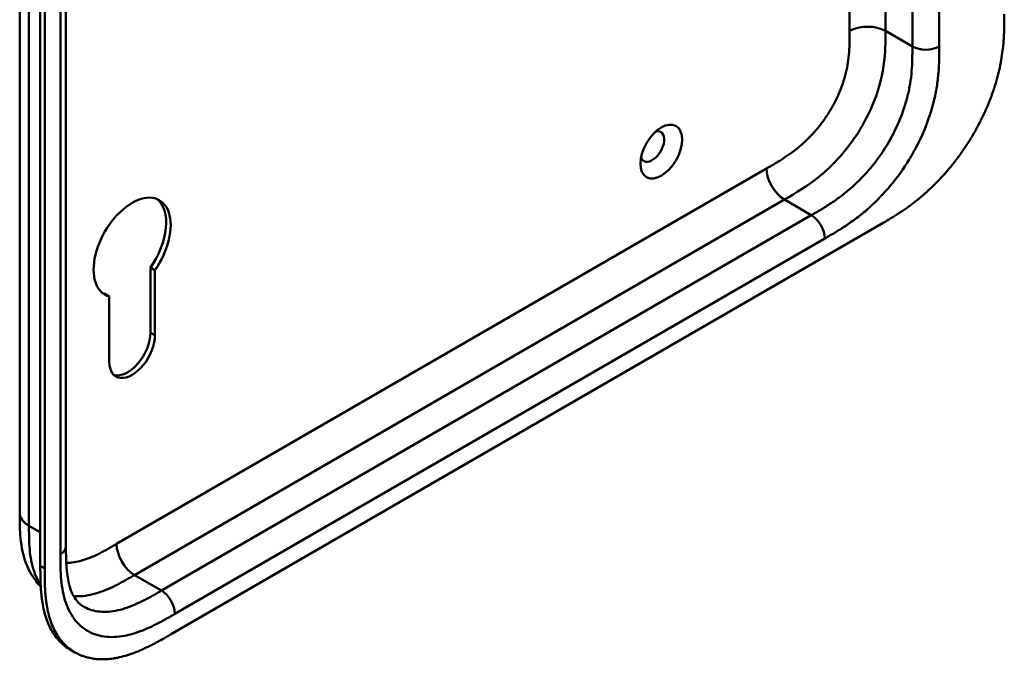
# Model space of a CAD drawing. Header units: millimetres. Extents: x 20 to 833, y 20 to 574.
# Tile 6 of 12: x 391 to 454, y 132 to 172. Entities that reach past the tile are written whole.
import ezdxf

# ---------------------------------------------------------------- set-up
doc = ezdxf.new("R2010")
doc.units = ezdxf.units.MM
doc.header["$LTSCALE"] = 2
doc.layers.add('Sichtbare Kanten(DIN)', color=7, linetype='Continuous', lineweight=50)
doc.layers.add('Sichtbare tangentiale Kanten(DIN)', color=7, linetype='Continuous', lineweight=50)

msp = doc.modelspace()

# ---------------------------------------------------------------- linework, layer by layer
at = {"layer": 'Sichtbare Kanten(DIN)'}
for p, q in [((394.38, 200.602), (394.38, 138.734)), ((392.764, 137.504), (392.764, 200.025)), ((393.038, 199.867), (393.038, 137.346)), ((400.969, 133.176), (445.919, 159.128)), ((399.713, 152.211), (399.713, 156.318)), ((399.996, 156.155), (399.713, 156.318)), ((399.996, 156.155), (399.996, 152.048)), ((397.111, 154.489), (396.828, 154.652)), ((397.111, 150.382), (397.111, 154.489)), ((391.463, 140.856), (391.463, 140.856)), ((394.38, 138.734), (394.38, 138.734)), ((394.947, 132.058), (394.672, 132.217))]:
    msp.add_line(p, q, dxfattribs=at)
msp.add_ellipse((431.929, 163.625), major_axis=(0.93, 1.611), ratio=0.57735, dxfattribs=at)
for centre, major_axis, start_param, end_param in [((431.363, 163.952), (-0.53, -0.918), 5.827281, 9.880682), ((398.554, 157.583), (-1.72, -2.979), 1.420127, 6.433775), ((398.271, 157.747), (1.72, 2.979), 4.56172, 6.200871), ((398.271, 157.747), (-1.72, -2.979), 0.082315, 0.15059), ((398.271, 151.378), (-1.02, -1.767), 0.139096, 2.356238), ((398.554, 151.215), (-1.02, -1.767), 5.497787, 8.639424)]:
    msp.add_ellipse(centre, major_axis=major_axis, ratio=0.57735, start_param=start_param, end_param=end_param, dxfattribs=at)
for points, knots in [([(391.463, 140.856), (391.463, 151.743), (391.463, 162.63), (391.463, 183.252), (391.463, 192.988), (391.463, 202.724)], [0, 0, 0, 0, 10, 10, 18.943141, 18.943141, 18.943141, 18.943141]), ([(445.919, 159.128), (446.085, 159.225), (446.418, 159.422), (446.839, 159.686), (447.263, 159.968), (447.603, 160.209), (448.028, 160.534), (448.368, 160.812), (448.789, 161.185), (449.123, 161.502), (449.533, 161.922), (449.855, 162.276), (450.247, 162.74), (450.551, 163.127), (450.916, 163.629), (451.196, 164.043), (451.528, 164.573), (451.779, 165.006), (452.071, 165.555), (452.287, 165.999), (452.533, 166.556), (452.711, 167.002), (452.909, 167.557), (453.047, 167.997), (453.194, 168.541), (453.292, 168.97), (453.39, 169.495), (453.451, 169.906), (453.506, 170.408), (453.535, 170.8), (453.557, 171.278), (453.567, 171.746), (453.567, 172.111), (453.567, 172.292)], [0.0000069, 0.0000069, 0.0000069, 0.0000069, 0.0407043, 0.0814017, 0.1017504, 0.1424478, 0.1627965, 0.203494, 0.2238427, 0.2645401, 0.2848888, 0.3255862, 0.3459349, 0.3866323, 0.406981, 0.4476784, 0.4680271, 0.5087246, 0.5290733, 0.5697707, 0.5901194, 0.6308168, 0.6511655, 0.6918629, 0.7122116, 0.752909, 0.7732577, 0.8139552, 0.8343039, 0.8750013, 0.89535, 0.9360474, 0.9767448, 0.9767448, 0.9767448, 0.9767448]), ([(392.788, 136.203), (392.684, 136.309), (392.586, 136.421), (392.2, 136.917), (391.974, 137.355), (391.635, 138.338), (391.542, 138.898), (391.463, 139.927), (391.463, 140.401), (391.463, 140.856)], [0.305386, 0.305386, 0.305386, 0.305386, 0.437781, 0.437781, 0.869328, 0.869328, 1.366387, 1.366387, 1.785137, 1.785137, 1.785137, 1.785137]), ([(394.38, 138.734), (394.38, 137.871), (394.406, 137.031), (394.641, 136.085), (394.743, 135.822), (395.043, 135.287), (395.256, 135.078), (395.496, 134.94)], [0, 0, 0, 0, 0.793105, 0.793105, 1.173513, 1.173513, 1.750739, 1.750739, 1.750739, 1.750739]), ([(394.672, 132.217), (394.611, 132.252), (394.429, 132.366), (394.202, 132.543), (393.938, 132.799), (393.744, 133.028), (393.526, 133.346), (393.372, 133.624), (393.205, 133.999), (393.091, 134.32), (392.976, 134.745), (392.904, 135.101), (392.844, 135.516), (392.816, 135.8), (392.794, 136.088), (392.784, 136.281), (392.774, 136.525), (392.769, 136.721), (392.766, 136.966), (392.764, 137.211), (392.764, 137.406), (392.764, 137.504)], [-0.4787048, -0.4787048, -0.4787048, -0.4787048, -0.4583375, -0.4166713, -0.3958382, -0.354172, -0.3333389, -0.2916727, -0.2708396, -0.2291735, -0.2083404, -0.1666742, -0.1458411, -0.1145915, -0.1041749, -0.0833418, -0.0729253, -0.0520922, -0.0416756, -0.0208425, -0.0000095, -0.0000095, -0.0000095, -0.0000095]), ([(393.038, 137.346), (393.038, 137.248), (393.038, 137.052), (393.04, 136.807), (393.043, 136.562), (393.048, 136.366), (393.058, 136.123), (393.069, 135.929), (393.09, 135.641), (393.119, 135.358), (393.179, 134.942), (393.251, 134.586), (393.366, 134.162), (393.479, 133.841), (393.646, 133.466), (393.801, 133.188), (394.019, 132.87), (394.212, 132.64), (394.476, 132.385), (394.705, 132.206), (395.011, 132.016), (395.27, 131.89), (395.612, 131.766), (395.898, 131.693), (396.27, 131.636), (396.578, 131.617), (396.974, 131.626), (397.3, 131.659), (397.715, 131.732), (398.052, 131.816), (398.436, 131.935), (398.694, 132.028), (398.952, 132.132), (399.125, 132.205), (399.341, 132.303), (399.514, 132.385), (399.729, 132.492), (399.902, 132.58), (400.16, 132.718), (400.503, 132.908), (400.8, 133.079), (400.969, 133.176)], [0.0000095, 0.0000095, 0.0000095, 0.0000095, 0.0208425, 0.0416756, 0.0520922, 0.0729253, 0.0833418, 0.1041749, 0.1145915, 0.1458411, 0.1666742, 0.2083404, 0.2291735, 0.2708396, 0.2916727, 0.3333389, 0.354172, 0.3958382, 0.4166713, 0.4583375, 0.4791706, 0.5208368, 0.5416698, 0.583336, 0.6041691, 0.6458353, 0.6666684, 0.7083346, 0.7291677, 0.7708339, 0.7916669, 0.8229166, 0.8333331, 0.8541662, 0.8645828, 0.8854159, 0.8958324, 0.9166655, 0.927082, 0.9583317, 0.9999979, 0.9999979, 0.9999979, 0.9999979])]:
    msp.add_open_spline(points, degree=3, knots=knots, dxfattribs=at)
at = {"layer": 'Sichtbare tangentiale Kanten(DIN)'}
for p, q in [((447.768, 170.25), (447.768, 232.118)), ((449.465, 232.118), (449.465, 170.25)), ((394.028, 138.244), (394.028, 200.112)), ((446.071, 171.23), (446.071, 200.375)), ((443.809, 171.23), (443.809, 198.014)), ((446.071, 171.23), (447.768, 170.25)), ((397.575, 138.892), (438.565, 162.558)), ((398.706, 136.932), (439.696, 160.598)), ((441.394, 159.618), (439.696, 160.598)), ((400.403, 135.953), (441.394, 159.618)), ((442.242, 158.149), (401.252, 134.483)), ((399.996, 152.048), (399.713, 152.211)), ((392.048, 140.04), (392.764, 139.627)), ((393.038, 137.346), (392.764, 137.504)), ((400.403, 135.953), (398.706, 136.932))]:
    msp.add_line(p, q, dxfattribs=at)
for points, degree in [([(392.048, 201.908), (392.048, 170.974), (392.048, 140.04)], 2), ([(443.809, 171.23), (444.433, 171.591), (445.446, 171.591), (446.071, 171.23)], 3), ([(447.768, 170.25), (448.237, 169.98), (448.997, 169.98), (449.465, 170.25)], 3), ([(438.565, 162.558), (438.565, 161.836), (439.072, 160.959), (439.696, 160.598)], 3), ([(441.394, 159.618), (441.862, 159.348), (442.242, 158.69), (442.242, 158.149)], 3), ([(392.048, 140.04), (391.658, 140.265), (391.463, 140.561), (391.463, 140.856)], 3), ([(394.38, 138.734), (394.38, 138.556), (394.263, 138.379), (394.028, 138.244)], 3), ([(398.706, 136.932), (398.081, 137.293), (397.575, 138.17), (397.575, 138.892)], 3), ([(400.403, 135.953), (400.872, 135.682), (401.252, 135.024), (401.252, 134.483)], 3)]:
    msp.add_open_spline(points, degree=degree, dxfattribs=at)
for points, knots in [([(438.565, 162.558), (438.611, 162.585), (438.658, 162.611), (438.704, 162.638), (438.829, 162.71), (438.954, 162.783), (439.079, 162.858), (439.123, 162.883), (439.166, 162.909), (439.209, 162.935), (439.23, 162.948), (439.252, 162.961), (439.273, 162.974), (439.295, 162.987), (439.316, 163), (439.339, 163.014), (439.427, 163.068), (439.51, 163.12), (439.596, 163.176), (439.598, 163.177), (439.6, 163.179), (439.603, 163.18), (439.777, 163.293), (439.943, 163.406), (440.111, 163.527), (440.114, 163.529), (440.116, 163.531), (440.119, 163.533), (440.289, 163.656), (440.456, 163.786), (440.623, 163.925), (440.625, 163.926), (440.626, 163.928), (440.628, 163.929), (440.797, 164.071), (440.966, 164.222), (441.13, 164.382), (441.131, 164.382), (441.132, 164.383), (441.133, 164.384), (441.298, 164.546), (441.463, 164.719), (441.621, 164.899), (441.779, 165.079), (441.933, 165.27), (442.08, 165.467), (442.227, 165.664), (442.368, 165.87), (442.5, 166.081), (442.633, 166.293), (442.759, 166.513), (442.874, 166.735), (442.988, 166.956), (443.094, 167.183), (443.187, 167.41), (443.281, 167.635), (443.364, 167.863), (443.434, 168.089), (443.504, 168.312), (443.563, 168.536), (443.611, 168.756), (443.611, 168.758), (443.612, 168.759), (443.612, 168.761), (443.659, 168.977), (443.696, 169.189), (443.723, 169.399), (443.724, 169.402), (443.724, 169.406), (443.725, 169.409), (443.752, 169.617), (443.77, 169.82), (443.783, 170.029), (443.783, 170.032), (443.784, 170.034), (443.784, 170.037), (443.79, 170.14), (443.795, 170.238), (443.798, 170.339), (443.802, 170.442), (443.804, 170.544), (443.806, 170.646), (443.809, 170.842), (443.809, 171.036), (443.809, 171.23)], [0, 0, 0, 0, 0.049086, 0.049086, 0.049086, 0.181856, 0.181856, 0.181856, 0.227566, 0.227566, 0.227566, 0.250422, 0.250422, 0.250422, 0.273278, 0.273278, 0.273278, 0.362539, 0.362539, 0.362539, 0.364701, 0.364701, 0.364701, 0.544762, 0.544762, 0.544762, 0.547577, 0.547577, 0.547577, 0.72973, 0.72973, 0.72973, 0.73138, 0.73138, 0.73138, 0.916509, 0.916509, 0.916509, 0.917593, 0.917593, 0.917593, 1.105005, 1.105005, 1.105005, 1.29248, 1.29248, 1.29248, 1.479975, 1.479975, 1.479975, 1.668694, 1.668694, 1.668694, 1.856674, 1.856674, 1.856674, 2.043542, 2.043542, 2.043542, 2.228635, 2.228635, 2.228635, 2.229961, 2.229961, 2.229961, 2.411764, 2.411764, 2.411764, 2.414482, 2.414482, 2.414482, 2.594841, 2.594841, 2.594841, 2.597037, 2.597037, 2.597037, 2.686284, 2.686284, 2.686284, 2.778136, 2.778136, 2.778136, 2.956121, 2.956121, 2.956121, 2.956121]), ([(439.696, 160.598), (440.424, 161.018), (441.146, 161.449), (441.848, 162.014), (442.675, 162.679), (443.468, 163.526), (444.127, 164.493), (444.824, 165.515), (445.36, 166.655), (445.673, 167.748), (445.925, 168.629), (446.031, 169.475), (446.06, 170.279), (446.071, 170.599), (446.071, 170.914), (446.071, 171.23)], [0.000004, 0.000004, 0.000004, 0.000004, 0.743009, 0.743009, 0.743009, 1.617876, 1.617876, 1.617876, 2.543098, 2.543098, 2.543098, 3.288503, 3.288503, 3.288503, 3.584828, 3.584828, 3.584828, 3.584828]), ([(441.394, 159.618), (441.621, 159.75), (442.073, 160.011), (442.734, 160.428), (443.375, 160.888), (444.2, 161.572), (445.171, 162.578), (446.185, 163.994), (446.985, 165.548), (447.426, 166.873), (447.638, 167.919), (447.731, 168.697), (447.768, 169.472), (447.768, 169.989), (447.768, 170.25)], [59.615883, 59.615883, 59.615883, 59.615883, 59.859385, 60.102886, 60.346387, 60.589889, 61.076891, 61.563894, 62.050896, 62.537899, 62.7814, 63.024901, 63.268403, 63.511905, 63.511905, 63.511905, 63.511905]), ([(449.465, 170.25), (449.465, 169.989), (449.465, 169.451), (449.425, 168.601), (449.32, 167.715), (449.074, 166.499), (448.635, 165.177), (448.161, 164.188), (447.963, 163.819)], [59.615882, 59.615882, 59.615882, 59.615882, 59.859385, 60.102886, 60.346388, 60.589889, 61.076892, 61.376104, 61.376104, 61.376104, 61.376104]), ([(447.963, 163.819), (447.839, 163.588), (447.369, 162.768), (446.426, 161.452), (445.301, 160.288), (444.363, 159.511), (443.65, 158.999), (442.936, 158.549), (442.47, 158.28), (442.242, 158.149)], [61.376104, 61.376104, 61.376104, 61.376104, 61.563894, 62.050897, 62.537899, 62.7814, 63.024902, 63.268403, 63.511906, 63.511906, 63.511906, 63.511906]), ([(392.048, 140.04), (392.048, 139.835), (392.048, 139.623), (392.052, 139.413), (392.056, 139.179), (392.064, 138.948), (392.08, 138.723), (392.097, 138.479), (392.122, 138.243), (392.159, 138.015), (392.198, 137.779), (392.248, 137.551), (392.315, 137.331), (392.381, 137.111), (392.463, 136.901), (392.561, 136.707), (392.627, 136.576), (392.701, 136.451), (392.782, 136.335)], [0, 0, 0, 0, 0.200478, 0.200478, 0.200478, 0.423741, 0.423741, 0.423741, 0.666684, 0.666684, 0.666684, 0.9194, 0.9194, 0.9194, 1.173003, 1.173003, 1.173003, 1.345546, 1.345546, 1.345546, 1.345546]), ([(394.4, 137.706), (394.439, 137.704), (394.479, 137.704), (394.519, 137.705), (394.677, 137.707), (394.841, 137.724), (395.007, 137.754), (395.008, 137.754), (395.009, 137.754), (395.01, 137.754), (395.174, 137.784), (395.343, 137.827), (395.512, 137.881), (395.514, 137.882), (395.515, 137.882), (395.517, 137.883), (395.683, 137.936), (395.851, 138), (396.021, 138.073), (396.023, 138.074), (396.026, 138.075), (396.028, 138.076), (396.196, 138.148), (396.362, 138.227), (396.537, 138.316), (396.539, 138.317), (396.541, 138.318), (396.543, 138.319), (396.63, 138.364), (396.713, 138.408), (396.798, 138.453), (396.886, 138.501), (396.973, 138.549), (397.06, 138.598), (397.232, 138.694), (397.403, 138.793), (397.575, 138.892)], [1.072978, 1.072978, 1.072978, 1.072978, 1.120371, 1.120371, 1.120371, 1.307779, 1.307779, 1.307779, 1.308864, 1.308864, 1.308864, 1.49399, 1.49399, 1.49399, 1.49564, 1.49564, 1.49564, 1.677791, 1.677791, 1.677791, 1.6806, 1.6806, 1.6806, 1.860664, 1.860664, 1.860664, 1.862826, 1.862826, 1.862826, 1.952085, 1.952085, 1.952085, 2.043868, 2.043868, 2.043868, 2.225375, 2.225375, 2.225375, 2.225375]), ([(401.252, 134.483), (401.024, 134.351), (400.558, 134.083), (399.844, 133.708), (399.131, 133.396), (398.193, 133.09), (397.067, 132.955), (395.882, 133.241), (394.939, 133.981), (394.419, 134.944), (394.174, 135.877), (394.068, 136.64), (394.028, 137.445), (394.028, 137.982), (394.028, 138.244)], [41.227522, 41.227522, 41.227522, 41.227522, 41.471025, 41.714526, 41.958028, 42.201529, 42.688532, 43.175534, 43.662537, 44.149539, 44.39304, 44.636542, 44.880043, 45.123546, 45.123546, 45.123546, 45.123546]), ([(394.868, 135.6), (394.962, 135.592), (395.058, 135.589), (395.354, 135.594), (395.561, 135.615), (395.978, 135.691), (396.188, 135.744), (396.603, 135.877), (396.808, 135.955), (397.212, 136.128), (397.41, 136.222), (397.797, 136.42), (397.986, 136.523), (398.353, 136.728), (398.53, 136.831), (398.706, 136.932)], [2.195396, 2.195396, 2.195396, 2.195396, 2.316224, 2.316224, 2.559518, 2.559518, 2.790736, 2.790736, 3.008715, 3.008715, 3.213319, 3.213319, 3.405062, 3.405062, 3.584828, 3.584828, 3.584828, 3.584828]), ([(395.496, 134.94), (395.545, 134.911), (395.892, 134.728), (396.625, 134.55), (397.597, 134.666), (398.422, 134.934), (399.063, 135.214), (399.724, 135.561), (400.175, 135.821), (400.403, 135.953)], [43.092602, 43.092602, 43.092602, 43.092602, 43.175534, 43.662537, 44.14954, 44.393041, 44.636542, 44.880043, 45.123545, 45.123545, 45.123545, 45.123545])]:
    msp.add_open_spline(points, degree=3, knots=knots, dxfattribs=at)

doc.saveas('drawing.dxf')
